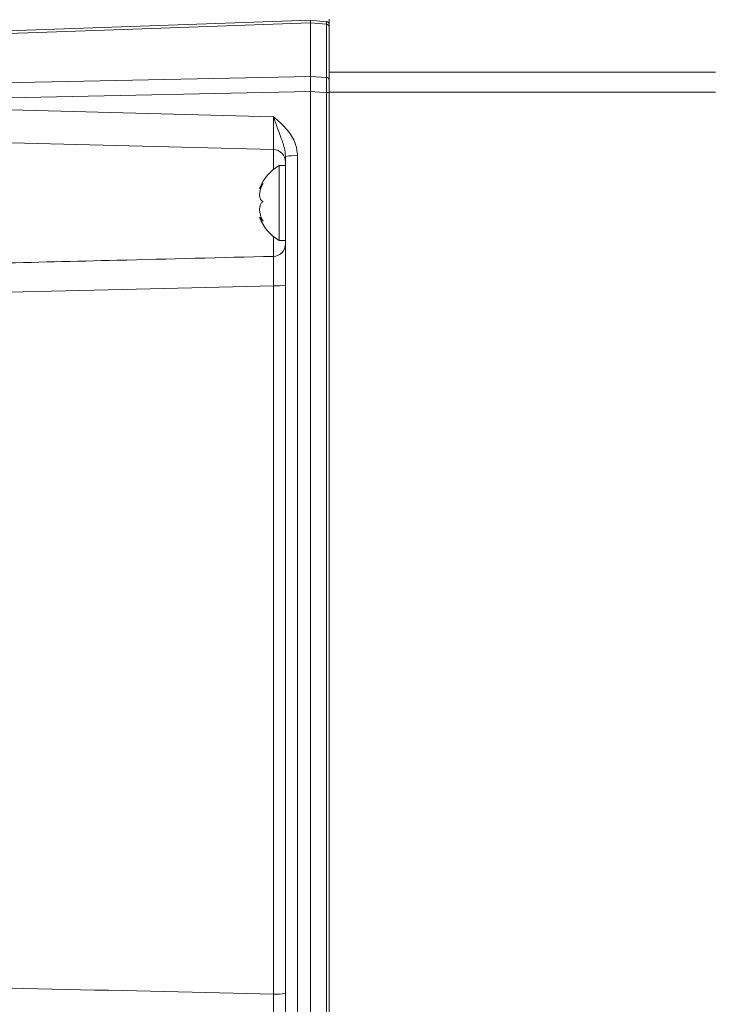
# Model space of a CAD drawing. Header units: millimetres. Extents: x 0 to 8410, y 0 to 5940.
# Tile 6 of 256: x 936 to 1047, y 1415 to 1572. Entities that reach past the tile are written whole.
import ezdxf

# ---------------------------------------------------------------- set-up
doc = ezdxf.new("R2010")
doc.units = ezdxf.units.MM
doc.header["$LTSCALE"] = 10
doc.styles.add('SLDTEXTSTYLE0', font='TXT', dxfattribs={"width": 0.605})
doc.dimstyles.new('SLDDIMSTYLE0', dxfattribs={"dimtxt": 50, "dimasz": 50, "dimexe": 0, "dimexo": 0.0625, "dimgap": 12.5, "dimtad": 1, "dimtoh": 1, "dimdec": 1, "dimrnd": 1e-09, "dimzin": 12, "dimdsep": 46, "dimtxsty": 'SLDTEXTSTYLE0', "dimsah": 1, "dimcen": 0.09, "dimadec": 0, "dimazin": 0, "dimtfac": 1, "dimtofl": 0, "dimtmove": 0, "dimatfit": 3, "dimfxl": 1, "dimfrac": 2, "dimtolj": 1, "dimtzin": 12, "dimarcsym": 0})

# ---------------------------------------------------------------- blocks, each defined once
blk = doc.blocks.new('*D8')
at = {"color": 7, "linetype": 'Continuous', "lineweight": 0}
for p, q in [((1441.19, 1878.04), (715.54, 1878.04)), ((730.54, 1878.04), (730.54, 1383.04)), ((1102.29, 1383.04), (715.54, 1383.04))]:
    blk.add_line(p, q, dxfattribs=at)
for points in [[(730.54, 1878.04), (723.04, 1828.04), (738.04, 1828.04)], [(730.54, 1383.04), (738.04, 1433.04), (723.04, 1433.04)]]:
    blk.add_solid(points, dxfattribs=at)
at = {"color": 7, "linetype": 'Continuous', "lineweight": 0, "insert": (666.09, 1573.26), "char_height": 50, "attachment_point": 1, "rotation": 90, "style": 'SLDTEXTSTYLE0'}
blk.add_mtext('495', dxfattribs=at)
blk = doc.blocks.new('*D9')
at = {"color": 7, "linetype": 'Continuous', "lineweight": 0}
for p, q in [((1441.19, 3305.04), (615.54, 3305.04)), ((630.54, 3305.04), (630.54, 1383.04)), ((1102.29, 1383.04), (615.54, 1383.04))]:
    blk.add_line(p, q, dxfattribs=at)
for points in [[(630.54, 3305.04), (623.04, 3255.04), (638.04, 3255.04)], [(630.54, 1383.04), (638.04, 1433.04), (623.04, 1433.04)]]:
    blk.add_solid(points, dxfattribs=at)
at = {"color": 7, "linetype": 'Continuous', "lineweight": 0, "insert": (566.09, 2267.66), "char_height": 50, "attachment_point": 1, "rotation": 90, "style": 'SLDTEXTSTYLE0'}
blk.add_mtext('1922', dxfattribs=at)

msp = doc.modelspace()

# ---------------------------------------------------------------- linework, layer by layer
at = {"color": 7, "linetype": 'Continuous', "lineweight": 0}
for p, q in [((985.190797, 1572.493106), (985.190797, 1563.989327)), ((898.430217, 1569.382251), (982.190776, 1572.307229)), ((982.190776, 1571.893811), (982.190776, 1571.895138)), ((982.190776, 1563.284248), (982.190776, 1571.893811)), ((982.190776, 1563.284248), (982.190806, 1563.281626)), ((985.190797, 1560.773), (985.190797, 1563.989327)), ((982.190806, 1560.878709), (982.190776, 1560.873628)), ((982.190776, 1411.241105), (982.190776, 1560.873628)), ((985.190797, 1560.773), (985.190797, 1411.044765)), ((976.243127, 1551.595763), (903.138418, 1553.510085)), ((978.190798, 1412.175983), (978.190798, 1550.509885)), ((978.190798, 1549.044758), (977.190781, 1549.044758)), ((977.190781, 1549.044758), (977.190781, 1537.044764)), ((974.045444, 1545.351044), (974.222261, 1545.351044)), ((974.319477, 1540.738479), (974.045444, 1540.738479)), ((977.190781, 1537.044764), (978.190798, 1537.044764))]:
    msp.add_line(p, q, dxfattribs=at)
at = {"color": 8, "linetype": 'Continuous', "lineweight": 0}
for p, q in [((984.734375, 1571.672544), (982.190776, 1571.895138)), ((984.734375, 1563.15215), (984.734375, 1571.672544)), ((982.190806, 1563.281626), (984.734375, 1563.15215)), ((985.190797, 1563.989327), (1047.081742, 1563.989327)), ((984.734375, 1411.201176), (984.734375, 1560.749129)), ((1047.081742, 1560.773), (985.190797, 1560.773)), ((892.47163, 1559.048072), (976.260591, 1556.85398)), ((976.243127, 1548.412338), (976.243127, 1551.595763)), ((980.120975, 1550.614491), (980.120975, 1412.280591)), ((976.243127, 1534.495741), (976.243127, 1537.677184)), ((976.260591, 1416.327652), (976.260591, 1529.761672))]:
    msp.add_line(p, q, dxfattribs=at)
at = {"color": 8, "linetype": 'Continuous', "lineweight": 0, "flags": 128}
for points in [[(982.190776, 1571.893811), (976.194698, 1571.684361), (952.210415, 1570.846588), (898.430217, 1568.968013)], [(892.47163, 1561.460406), (898.466933, 1561.582357), (922.448177, 1562.070027), (982.190776, 1563.284248)], [(982.190776, 1560.873628), (936.399031, 1559.942156), (892.47163, 1559.048072)], [(984.734375, 1560.749129), (983.61798, 1560.806006), (982.190806, 1560.878709)]]:
    msp.add_lwpolyline(points, dxfattribs=at)
at = {"color": 7, "linetype": 'Continuous', "lineweight": 0, "flags": 128}
msp.add_lwpolyline([(982.190776, 1572.307229), (983.671594, 1572.177679), (984.734375, 1572.084695)], dxfattribs=at)
at = {"color": 7, "linetype": 'Continuous', "lineweight": 0}
for centre, radius, start, end in [((984.690786, 1571.586599), 0.5, 0, 85), ((976.190786, 1549.596451), 2, 0, 88.5), ((980.589768, 1542.925376), 7, 119.04974724, 159.3534427), ((980.589768, 1543.164154), 7, 200.67644405, 240.95025276)]:
    msp.add_arc(centre, radius, start, end, dxfattribs=at)
at = {"color": 8, "linetype": 'Continuous', "lineweight": 0}
for centre, radius, start, end in [((984.729618, 1571.210216), 0.462353, 4.08316982, 89.41053248), ((984.731096, 1562.691174), 0.460987, 4.2794815, 89.59245829), ((984.841562, 1558.617819), 2.134003, 80.58101876, 92.87907082), ((979.650953, 1541.427299), 9.199208, 87.07126675, 99.1329651), ((976.19104, 1536.494821), 1.999758, 271.49252364, 359.99319019), ((976.730592, 1538.949669), 9.20001, 267.07165346, 279.13248278), ((976.730598, 1425.515221), 9.199583, 267.07148203, 279.13287473)]:
    msp.add_arc(centre, radius, start, end, dxfattribs=at)
for centre, major_axis, ratio, start_param, end_param in [((976.190786, 1556.59885), (-0.052392, 5.003085), 0.0145023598, 3.1410608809, 4.7632524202), ((376.869299, 1542.158632), (837.418599, 1.531291), 0.0230714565, 5.3918688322, 5.5100595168), ((320.466285, 1401.600668), (879.713339, 1.608631), 0.0230714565, 0.729523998, 0.8468385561)]:
    msp.add_ellipse(centre, major_axis=major_axis, ratio=ratio, start_param=start_param, end_param=end_param, dxfattribs=at)
at = {"color": 7, "linetype": 'Continuous', "lineweight": 0}
for points, knots in [([(982.190806, 1571.895138), (982.191931, 1571.984896), (982.195017, 1572.231097), (982.192442, 1572.277649), (982.190806, 1572.307229)], [0, 0, 0, 0, 0.3645762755, 1, 1, 1, 1]), ([(982.190806, 1560.878709), (982.194236, 1561.174344), (982.201531, 1561.803201), (982.202123, 1562.67397), (982.194579, 1563.079075), (982.190806, 1563.281626)], [0, 0, 0, 0, 0.3072899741, 0.6536491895, 1, 1, 1, 1]), ([(974.598098, 1543.272048), (974.450218, 1543.35712), (974.193989, 1543.504522), (974.024463, 1544.014474), (974.018527, 1544.596699), (974.161475, 1545.250268), (974.375057, 1545.786867), (974.543403, 1546.085929), (974.598098, 1546.183095)], [0, 0, 0, 0, 0.2355519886, 0.4081366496, 0.5811335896, 0.7450630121, 0.9171709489, 1, 1, 1, 1]), ([(974.598098, 1546.183095), (974.451693, 1545.988919), (974.198027, 1545.652486), (974.026389, 1545.382957), (974.039696, 1545.373408), (974.045444, 1545.369283)], [0, 0, 0, 0, 0.4367265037, 0.7566839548, 1, 1, 1, 1]), ([(974.598098, 1540.133715), (974.450201, 1540.414908), (974.193948, 1540.902114), (974.024477, 1541.682406), (974.018514, 1542.317547), (974.161519, 1542.829918), (974.375073, 1543.126509), (974.543413, 1543.236362), (974.598098, 1543.272048)], [0, 0, 0, 0, 0.2355657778, 0.4081502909, 0.5811455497, 0.7450772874, 0.9171874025, 1, 1, 1, 1]), ([(974.045444, 1540.720254), (974.04401, 1540.725795), (974.036944, 1540.753087), (974.169277, 1540.614305), (974.374227, 1540.385461), (974.543206, 1540.195442), (974.598098, 1540.133715)], [0, 0, 0, 0, 0.0906503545, 0.4465451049, 0.8202116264, 1, 1, 1, 1])]:
    msp.add_open_spline(points, degree=3, knots=knots, dxfattribs=at)
at = {"color": 8, "linetype": 'Continuous', "lineweight": 0}
for points, knots in [([(984.734375, 1571.672544), (984.734979, 1571.760732), (984.736488, 1571.981209), (984.735741, 1572.078815), (984.734538, 1572.083992), (984.734375, 1572.084695)], [0, 0, 0, 0, 0.3654959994, 0.9137669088, 1, 1, 1, 1]), ([(984.734375, 1560.749129), (984.736282, 1561.046269), (984.740323, 1561.67605), (984.74058, 1562.546321), (984.736443, 1562.950221), (984.734375, 1563.15215)], [0, 0, 0, 0, 0.3087652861, 0.6544203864, 1, 1, 1, 1]), ([(976.260591, 1556.85398), (976.26377, 1556.851223), (977.043501, 1556.175082), (978.412676, 1554.947), (979.855247, 1552.789142), (980.037814, 1551.295065), (980.120975, 1550.614491)], [0, 0, 0, 0, 0.0016695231, 0.4094950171, 0.7310161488, 1, 1, 1, 1]), ([(978.190798, 1550.509885), (978.141839, 1550.958386), (978.020047, 1552.074097), (977.406175, 1553.585052), (976.82034, 1555.256269), (976.445259, 1556.31969), (976.262171, 1556.84941), (976.260591, 1556.85398)], [0, 0, 0, 0, 0.20536174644, 0.51086664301, 0.75473553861, 0.99788423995, 1, 1, 1, 1]), ([(903.138418, 1532.747478), (905.820727, 1532.807296), (921.829116, 1533.1643), (946.197426, 1533.73439), (967.883228, 1534.283903), (976.243127, 1534.495741)], [0, 0, 0, 0, 0.1100732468, 0.6569323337, 1, 1, 1, 1]), ([(976.260591, 1529.761672), (976.262752, 1530.006064), (976.26984, 1530.807628), (976.276134, 1532.108248), (976.274484, 1533.400833), (976.263672, 1534.294421), (976.249976, 1534.428629), (976.243127, 1534.495741)], [0, 0, 0, 0, 0.0987622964, 0.3239239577, 0.5491601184, 0.7745530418, 1, 1, 1, 1]), ([(976.243127, 1411.07907), (976.247778, 1411.123075), (976.259818, 1411.237008), (976.273077, 1411.90008), (976.279089, 1413.094836), (976.27568, 1414.635574), (976.265621, 1415.763598), (976.260591, 1416.327652)], [0, 0, 0, 0, 0.1359355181, 0.3519459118, 0.5679031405, 0.7839354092, 1, 1, 1, 1])]:
    msp.add_open_spline(points, degree=3, knots=knots, dxfattribs=at)

# ---------------------------------------------------------------- dimensions: what is measured, and where the dimension line sits
at = {"color": 7, "linetype": 'Continuous', "lineweight": 0}
for base, p1, picture, middle in [((630.538944, 1383.044765), (1441.190786, 3305.044765), '*D9', (630.538944, 2344.044765)), ((730.538944, 1383.044765), (1441.190786, 1878.044765), '*D8', (730.538944, 1630.544765))]:
    dim = msp.add_linear_dim(base=base, p1=p1, p2=(1102.291642, 1383.044765), angle=90, dimstyle='SLDDIMSTYLE0', dxfattribs=at)
    dim.commit()
    dim.dimension.update_dxf_attribs({"geometry": picture, "text_midpoint": middle, "dimtype": 160})

doc.saveas('drawing.dxf')
